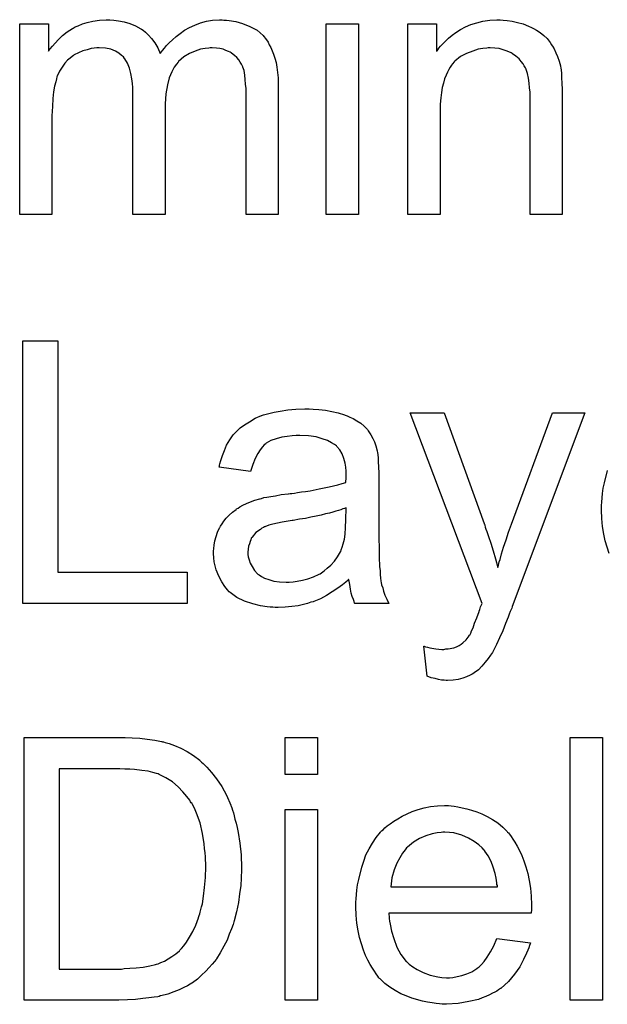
# Model space of a CAD drawing. Extents: x -1.3 to 9.2, y -4.6 to 3.5.
# Tile 188 of 215: x 4.532 to 4.711, y 1.741 to 2.041. Entities that reach past the tile are written whole.
import ezdxf

# ---------------------------------------------------------------- set-up
doc = ezdxf.new("R2010")
doc.units = 0
doc.layers.add('acc-ni-360-23-a_document', color=1, linetype='CONTINUOUS')

msp = doc.modelspace()

# ---------------------------------------------------------------- linework, layer by layer
at = {"layer": 'acc-ni-360-23-a_document', "color": 1}
for points in [[(4.594029, 2.041307), (4.594839, 2.041307), (4.595649, 2.041192), (4.597616, 2.040845), (4.599698, 2.040266), (4.601896, 2.039341), (4.604095, 2.038184), (4.605946, 2.036564), (4.606177, 2.036332), (4.60664, 2.035638), (4.60745, 2.034597), (4.607797, 2.033787), (4.60826, 2.032977), (4.608723, 2.031936), (4.60907, 2.030895), (4.609533, 2.029737), (4.60988, 2.028349), (4.610111, 2.026961), (4.610343, 2.025341), (4.610574, 2.023721), (4.610574, 2.02187), (4.610574, 1.982069), (4.600739, 1.982069), (4.600739, 2.018515), (4.600739, 2.01863), (4.600739, 2.018746), (4.600739, 2.01944), (4.600739, 2.020482), (4.600624, 2.021754), (4.600508, 2.023143), (4.600392, 2.024531), (4.600161, 2.025919), (4.599814, 2.026961), (4.599814, 2.027076), (4.599583, 2.027424), (4.599351, 2.027886), (4.599004, 2.028465), (4.598541, 2.029159), (4.597963, 2.029853), (4.597269, 2.030547), (4.596343, 2.031242), (4.596227, 2.031357), (4.59588, 2.031473), (4.595417, 2.031704), (4.594607, 2.032052), (4.593797, 2.032399), (4.592756, 2.03263), (4.591715, 2.032746), (4.590442, 2.032861), (4.589864, 2.032861), (4.589401, 2.032746), (4.588244, 2.03263), (4.586855, 2.032399), (4.585236, 2.03182), (4.5835, 2.031126), (4.581765, 2.030085), (4.580145, 2.028696), (4.580029, 2.028465), (4.579566, 2.027886), (4.578872, 2.026961), (4.578178, 2.025572), (4.577368, 2.023721), (4.57679, 2.021523), (4.576327, 2.018862), (4.576095, 2.015738), (4.576095, 1.982069), (4.566261, 1.982069), (4.566261, 2.019672), (4.566261, 2.019787), (4.566261, 2.020019), (4.566261, 2.02025), (4.566261, 2.020713), (4.566145, 2.021986), (4.565914, 2.023374), (4.565682, 2.024994), (4.56522, 2.026614), (4.564641, 2.028118), (4.563831, 2.029506), (4.563716, 2.029622), (4.563368, 2.030085), (4.56279, 2.030547), (4.56198, 2.031242), (4.560939, 2.03182), (4.55955, 2.032399), (4.557931, 2.032746), (4.555964, 2.032861), (4.555269, 2.032861), (4.554459, 2.032746), (4.553534, 2.03263), (4.552377, 2.032283), (4.550989, 2.031936), (4.549716, 2.031357), (4.548327, 2.030663), (4.548212, 2.030547), (4.547749, 2.0302), (4.54717, 2.029737), (4.54636, 2.029043), (4.545551, 2.028118), (4.544741, 2.026961), (4.543931, 2.025688), (4.543237, 2.024184), (4.543121, 2.023953), (4.543005, 2.023374), (4.542774, 2.022448), (4.542427, 2.021176), (4.54208, 2.01944), (4.541848, 2.017358), (4.541733, 2.014928), (4.541617, 2.012151), (4.541617, 1.982069), (4.531782, 1.982069), (4.531782, 2.04015), (4.540575, 2.04015), (4.540575, 2.03182), (4.540691, 2.032052), (4.541038, 2.032514), (4.541733, 2.033324), (4.542542, 2.03425), (4.543584, 2.035407), (4.544856, 2.036564), (4.546245, 2.037721), (4.547865, 2.038762), (4.548096, 2.038878), (4.548675, 2.039225), (4.5496, 2.039572), (4.550873, 2.04015), (4.552377, 2.040613), (4.554112, 2.04096), (4.556079, 2.041307), (4.558162, 2.041423), (4.559203, 2.041423), (4.560476, 2.041307), (4.561864, 2.041076), (4.5636, 2.040729), (4.565335, 2.040266), (4.567071, 2.039572), (4.568691, 2.038646), (4.568922, 2.038531), (4.569385, 2.038184), (4.570079, 2.037605), (4.571005, 2.036679), (4.57193, 2.035638), (4.572971, 2.034366), (4.573897, 2.032861), (4.574591, 2.031126), (4.574707, 2.031242), (4.574938, 2.031589), (4.575285, 2.032052), (4.575864, 2.032746), (4.576558, 2.033556), (4.577368, 2.034366), (4.578294, 2.035291), (4.579451, 2.036332), (4.580723, 2.037258), (4.581996, 2.038184), (4.5835, 2.038994), (4.58512, 2.039803), (4.586855, 2.040498), (4.588707, 2.04096), (4.590558, 2.041307), (4.592641, 2.041423), (4.59345, 2.041423), (4.594029, 2.041307)], [(4.634987, 1.982069), (4.625152, 1.982069), (4.625152, 2.04015), (4.634987, 2.04015), (4.634987, 1.982069)], [(4.679068, 2.041307), (4.680341, 2.041192), (4.681845, 2.04096), (4.683465, 2.040613), (4.6852, 2.04015), (4.68682, 2.039456), (4.687052, 2.039341), (4.687515, 2.039109), (4.688324, 2.038762), (4.68925, 2.038184), (4.690407, 2.037489), (4.691448, 2.036564), (4.69249, 2.035638), (4.693415, 2.034481), (4.693531, 2.034366), (4.693762, 2.033903), (4.694109, 2.033324), (4.694688, 2.032514), (4.695151, 2.031357), (4.695614, 2.0302), (4.696192, 2.028812), (4.696539, 2.027308), (4.696539, 2.027192), (4.696655, 2.026729), (4.69677, 2.026035), (4.696886, 2.02511), (4.696886, 2.023721), (4.697002, 2.022101), (4.697118, 2.020134), (4.697118, 2.017705), (4.697118, 1.982069), (4.687283, 1.982069), (4.687283, 2.017242), (4.687283, 2.017358), (4.687283, 2.017473), (4.687283, 2.018283), (4.687283, 2.019325), (4.687167, 2.020597), (4.687052, 2.022101), (4.68682, 2.023605), (4.686473, 2.024994), (4.686126, 2.026267), (4.686126, 2.026382), (4.685895, 2.026729), (4.685548, 2.027308), (4.6852, 2.028002), (4.684622, 2.028696), (4.683928, 2.029506), (4.683002, 2.030316), (4.681961, 2.03101), (4.681845, 2.031126), (4.681498, 2.031357), (4.680804, 2.031589), (4.679994, 2.031936), (4.679068, 2.032283), (4.677911, 2.03263), (4.676523, 2.032746), (4.675135, 2.032861), (4.674556, 2.032861), (4.674093, 2.032746), (4.672936, 2.03263), (4.671432, 2.032399), (4.669812, 2.03182), (4.667961, 2.031126), (4.66611, 2.0302), (4.664374, 2.028812), (4.664143, 2.028581), (4.66368, 2.028002), (4.663333, 2.027539), (4.662986, 2.026961), (4.662523, 2.026266), (4.662176, 2.025457), (4.661713, 2.024531), (4.661251, 2.023374), (4.660904, 2.022101), (4.660556, 2.020713), (4.660325, 2.019209), (4.660094, 2.017589), (4.659862, 2.015622), (4.659862, 2.013655), (4.659862, 1.982069), (4.650028, 1.982069), (4.650028, 2.04015), (4.658821, 2.04015), (4.658821, 2.03182), (4.658937, 2.031936), (4.659168, 2.032283), (4.659515, 2.032746), (4.659978, 2.033324), (4.660672, 2.034018), (4.661482, 2.034828), (4.662408, 2.035754), (4.663565, 2.036679), (4.664722, 2.037489), (4.66611, 2.038415), (4.667614, 2.039225), (4.669234, 2.039919), (4.671085, 2.040498), (4.672936, 2.04096), (4.675019, 2.041307), (4.677217, 2.041423), (4.678143, 2.041423), (4.679068, 2.041307)], [(4.543352, 1.872918), (4.582806, 1.872918), (4.582806, 1.86343), (4.532708, 1.86343), (4.532708, 1.943495), (4.543352, 1.943495), (4.543352, 1.872918)], [(4.621218, 1.922669), (4.622954, 1.922553), (4.624921, 1.922322), (4.626888, 1.921975), (4.628855, 1.921512), (4.630706, 1.920933), (4.630937, 1.920818), (4.631516, 1.920586), (4.632326, 1.920239), (4.633367, 1.919776), (4.634524, 1.919082), (4.635681, 1.918388), (4.636722, 1.917462), (4.637648, 1.916537), (4.637764, 1.916421), (4.637995, 1.916074), (4.638342, 1.915495), (4.638805, 1.914801), (4.639383, 1.91376), (4.639846, 1.912718), (4.640309, 1.911446), (4.640656, 1.909942), (4.640656, 1.909826), (4.640772, 1.909479), (4.640887, 1.908785), (4.641003, 1.907859), (4.641003, 1.906586), (4.641119, 1.905082), (4.641234, 1.903115), (4.641234, 1.900917), (4.641234, 1.887727), (4.641234, 1.887612), (4.641234, 1.887149), (4.641234, 1.886455), (4.641234, 1.885529), (4.641234, 1.884488), (4.641234, 1.883215), (4.64135, 1.880438), (4.64135, 1.877546), (4.641466, 1.874653), (4.641582, 1.87338), (4.641582, 1.872224), (4.641697, 1.871182), (4.641813, 1.870372), (4.641813, 1.870257), (4.641929, 1.869794), (4.642044, 1.8691), (4.642391, 1.868174), (4.642623, 1.867133), (4.643086, 1.865976), (4.643664, 1.864703), (4.644243, 1.86343), (4.633945, 1.86343), (4.63383, 1.863546), (4.633714, 1.864009), (4.633483, 1.864587), (4.633136, 1.865513), (4.632788, 1.866554), (4.632557, 1.867827), (4.632326, 1.869215), (4.632094, 1.870719), (4.631979, 1.870719), (4.631863, 1.870488), (4.631169, 1.869909), (4.630127, 1.8691), (4.628739, 1.868058), (4.627003, 1.867017), (4.625268, 1.86586), (4.623417, 1.864819), (4.62145, 1.864009), (4.621218, 1.863893), (4.620524, 1.863777), (4.619483, 1.86343), (4.61821, 1.863083), (4.61659, 1.862736), (4.614739, 1.862505), (4.612657, 1.862273), (4.610574, 1.862158), (4.609648, 1.862158), (4.608954, 1.862273), (4.608144, 1.862273), (4.607219, 1.862389), (4.605136, 1.862736), (4.602822, 1.863315), (4.600277, 1.864124), (4.597963, 1.865282), (4.59588, 1.866786), (4.595649, 1.867017), (4.59507, 1.867595), (4.59426, 1.868637), (4.593335, 1.870025), (4.592409, 1.871761), (4.591599, 1.873728), (4.591021, 1.876157), (4.590905, 1.877314), (4.590789, 1.878703), (4.590789, 1.878934), (4.590789, 1.879397), (4.590905, 1.880207), (4.591021, 1.881248), (4.591252, 1.882521), (4.591599, 1.883793), (4.592062, 1.885182), (4.592641, 1.886455), (4.592756, 1.88657), (4.592988, 1.887033), (4.59345, 1.887727), (4.594029, 1.888537), (4.594723, 1.889463), (4.595649, 1.890388), (4.596574, 1.891314), (4.597731, 1.892124), (4.597847, 1.89224), (4.59831, 1.892471), (4.598888, 1.892934), (4.599814, 1.893397), (4.600855, 1.893859), (4.602128, 1.894438), (4.603401, 1.894901), (4.604905, 1.895363), (4.60502, 1.895363), (4.605483, 1.895479), (4.606177, 1.895711), (4.607103, 1.895826), (4.60826, 1.896058), (4.609764, 1.896289), (4.6115, 1.896636), (4.613582, 1.896868), (4.613698, 1.896868), (4.614161, 1.896983), (4.614739, 1.896983), (4.615549, 1.897099), (4.616475, 1.897215), (4.617632, 1.897446), (4.618904, 1.897562), (4.620293, 1.897793), (4.62307, 1.898372), (4.626078, 1.89895), (4.628739, 1.899644), (4.630012, 1.899992), (4.631169, 1.900339), (4.631169, 1.900454), (4.631169, 1.900686), (4.631284, 1.90138), (4.631284, 1.90219), (4.631284, 1.902653), (4.631284, 1.902884), (4.631284, 1.903), (4.631284, 1.903115), (4.631284, 1.90381), (4.631169, 1.904967), (4.630937, 1.906239), (4.63059, 1.907628), (4.630012, 1.909016), (4.629317, 1.910289), (4.628392, 1.91133), (4.628276, 1.911446), (4.627698, 1.911909), (4.626772, 1.912371), (4.625615, 1.913066), (4.623995, 1.913644), (4.622144, 1.914223), (4.61983, 1.91457), (4.617169, 1.914685), (4.616012, 1.914685), (4.614855, 1.91457), (4.613235, 1.914338), (4.611615, 1.914107), (4.60988, 1.913644), (4.60826, 1.913066), (4.606872, 1.912256), (4.606756, 1.91214), (4.606293, 1.911793), (4.605715, 1.911214), (4.60502, 1.910289), (4.604326, 1.909132), (4.603516, 1.907628), (4.602822, 1.905776), (4.602128, 1.903694), (4.592525, 1.904967), (4.592525, 1.905082), (4.592641, 1.905198), (4.592641, 1.905545), (4.592756, 1.906008), (4.593103, 1.907049), (4.593566, 1.908553), (4.594145, 1.910057), (4.594839, 1.911677), (4.595764, 1.913297), (4.596806, 1.914801), (4.596921, 1.914917), (4.597384, 1.91538), (4.598078, 1.916074), (4.599004, 1.916999), (4.600277, 1.917925), (4.601781, 1.918851), (4.603516, 1.919892), (4.605483, 1.920702), (4.605599, 1.920702), (4.605715, 1.920818), (4.606062, 1.920933), (4.606525, 1.921049), (4.607681, 1.921396), (4.609301, 1.921743), (4.611153, 1.92209), (4.613467, 1.922437), (4.615896, 1.922669), (4.618673, 1.922784), (4.619946, 1.922784), (4.621218, 1.922669)], [(4.681845, 1.862505), (4.681845, 1.862389), (4.68173, 1.862042), (4.681498, 1.861579), (4.681267, 1.861001), (4.68092, 1.860191), (4.680573, 1.859265), (4.679763, 1.857298), (4.678953, 1.8551), (4.678027, 1.852902), (4.677101, 1.850935), (4.676639, 1.850125), (4.676292, 1.849315), (4.676176, 1.849083), (4.675829, 1.848505), (4.67525, 1.847695), (4.674556, 1.846654), (4.673631, 1.845497), (4.672589, 1.84434), (4.671548, 1.843183), (4.670275, 1.842257), (4.670159, 1.842141), (4.669697, 1.84191), (4.669002, 1.841563), (4.667961, 1.8411), (4.666804, 1.840637), (4.665416, 1.84029), (4.663912, 1.840059), (4.662176, 1.839943), (4.661713, 1.839943), (4.661135, 1.840059), (4.660325, 1.840059), (4.659399, 1.84029), (4.658358, 1.840522), (4.657201, 1.840753), (4.655928, 1.841216), (4.654887, 1.850356), (4.655003, 1.850356), (4.655466, 1.850241), (4.656044, 1.850125), (4.656738, 1.849893), (4.65859, 1.849546), (4.660441, 1.849431), (4.661019, 1.849431), (4.661598, 1.849546), (4.662292, 1.849546), (4.664027, 1.849893), (4.664837, 1.850241), (4.665647, 1.850588), (4.665763, 1.850588), (4.665994, 1.850819), (4.666341, 1.85105), (4.666804, 1.851398), (4.667846, 1.852323), (4.668771, 1.853596), (4.668771, 1.853711), (4.669002, 1.853943), (4.669234, 1.854406), (4.669465, 1.8551), (4.669928, 1.856025), (4.670391, 1.857414), (4.671085, 1.859034), (4.671779, 1.861001), (4.671779, 1.861116), (4.672011, 1.861579), (4.672242, 1.862389), (4.672705, 1.86343), (4.650722, 1.921512), (4.661135, 1.921512), (4.673283, 1.887843), (4.673283, 1.887727), (4.673399, 1.887612), (4.673515, 1.887264), (4.673631, 1.886686), (4.673862, 1.886108), (4.674093, 1.885413), (4.674672, 1.883793), (4.675366, 1.881827), (4.67606, 1.879513), (4.676754, 1.877083), (4.677449, 1.874422), (4.677449, 1.874537), (4.677564, 1.874769), (4.67768, 1.875116), (4.677796, 1.875579), (4.677911, 1.876157), (4.678143, 1.876851), (4.678606, 1.878587), (4.679184, 1.880554), (4.679994, 1.882868), (4.680688, 1.885182), (4.681614, 1.887612), (4.694109, 1.921512), (4.703944, 1.921512), (4.681845, 1.862505)], [(4.711349, 1.878703), (4.71077, 1.880554), (4.710192, 1.882521), (4.709729, 1.884603), (4.709382, 1.886918), (4.70915, 1.889347), (4.709035, 1.891893), (4.709035, 1.892008), (4.709035, 1.892587), (4.709035, 1.893281), (4.70915, 1.894322), (4.709266, 1.895595), (4.709382, 1.896983), (4.709613, 1.898603), (4.70996, 1.900223), (4.710886, 1.903925)], [(4.631284, 1.892587), (4.631169, 1.892587), (4.631053, 1.892471), (4.630706, 1.892355), (4.630243, 1.89224), (4.629664, 1.892008), (4.62897, 1.891777), (4.62816, 1.891545), (4.627235, 1.891314), (4.626194, 1.890967), (4.624921, 1.890736), (4.623648, 1.890388), (4.622144, 1.890041), (4.620524, 1.889694), (4.618904, 1.889347), (4.617053, 1.889116), (4.615086, 1.888769), (4.614855, 1.888769), (4.614161, 1.888653), (4.613004, 1.888421), (4.611731, 1.88819), (4.610343, 1.887959), (4.608954, 1.887612), (4.607681, 1.887264), (4.606525, 1.886802), (4.606409, 1.886802), (4.606062, 1.88657), (4.605599, 1.886339), (4.605136, 1.885992), (4.603748, 1.885066), (4.602591, 1.883678), (4.602591, 1.883562), (4.602359, 1.883331), (4.602244, 1.882868), (4.602012, 1.882289), (4.601781, 1.881595), (4.601549, 1.880901), (4.601434, 1.879975), (4.601318, 1.87905), (4.601318, 1.878934), (4.601318, 1.878356), (4.601434, 1.877661), (4.601665, 1.876736), (4.602012, 1.875695), (4.602591, 1.874653), (4.603285, 1.873496), (4.604211, 1.872455), (4.604326, 1.872339), (4.604789, 1.872108), (4.605483, 1.871645), (4.606409, 1.871182), (4.607681, 1.870719), (4.609186, 1.870257), (4.610921, 1.870025), (4.613004, 1.869909), (4.613929, 1.869909), (4.615086, 1.870025), (4.616359, 1.870257), (4.617979, 1.870488), (4.619599, 1.870951), (4.621334, 1.871529), (4.62307, 1.872339), (4.623301, 1.872455), (4.623764, 1.872802), (4.624574, 1.87338), (4.625499, 1.87419), (4.626541, 1.875116), (4.627698, 1.876273), (4.628623, 1.877661), (4.629549, 1.879166), (4.629664, 1.879281), (4.62978, 1.879744), (4.630012, 1.880554), (4.630359, 1.881595), (4.630706, 1.882984), (4.630937, 1.884603), (4.631053, 1.88657), (4.631169, 1.888884), (4.631284, 1.892587)], [(4.566029, 1.822426), (4.568343, 1.822311), (4.570658, 1.822079), (4.572971, 1.821732), (4.574938, 1.821385), (4.575054, 1.821385), (4.575285, 1.821269), (4.575633, 1.821269), (4.576095, 1.821038), (4.577368, 1.820691), (4.578988, 1.820112), (4.580839, 1.819302), (4.582806, 1.818261), (4.584773, 1.817104), (4.586624, 1.8156), (4.58674, 1.815484), (4.586855, 1.815369), (4.587203, 1.815021), (4.587665, 1.814674), (4.588822, 1.813517), (4.590211, 1.811898), (4.591715, 1.809931), (4.593335, 1.807617), (4.594839, 1.804956), (4.596111, 1.801947), (4.596111, 1.801832), (4.596227, 1.8016), (4.596459, 1.801137), (4.596574, 1.800443), (4.596921, 1.799633), (4.597153, 1.798708), (4.597384, 1.797666), (4.597731, 1.796394), (4.598078, 1.795121), (4.59831, 1.793617), (4.598888, 1.790377), (4.599235, 1.786791), (4.599351, 1.782857), (4.599351, 1.782741), (4.599351, 1.78251), (4.599351, 1.781931), (4.599351, 1.781353), (4.599235, 1.780543), (4.599235, 1.779617), (4.59912, 1.777419), (4.598773, 1.774873), (4.598426, 1.772212), (4.597847, 1.769436), (4.597153, 1.766659), (4.597153, 1.766543), (4.597037, 1.766312), (4.596921, 1.765965), (4.596806, 1.765502), (4.596343, 1.764229), (4.595649, 1.762609), (4.594954, 1.760758), (4.594029, 1.758907), (4.592872, 1.75694), (4.591715, 1.755089), (4.591599, 1.754857), (4.591136, 1.754279), (4.590442, 1.753469), (4.589517, 1.752428), (4.588475, 1.751271), (4.587203, 1.750114), (4.58593, 1.748841), (4.584426, 1.7478), (4.584194, 1.747684), (4.583732, 1.747337), (4.582922, 1.746874), (4.581765, 1.746296), (4.580376, 1.745601), (4.578757, 1.745023), (4.576905, 1.744329), (4.574823, 1.74375), (4.574591, 1.74375), (4.574244, 1.743634), (4.573897, 1.743519), (4.57274, 1.743403), (4.57112, 1.743172), (4.569269, 1.74294), (4.567071, 1.742709), (4.564641, 1.742593), (4.56198, 1.742477), (4.533171, 1.742477), (4.533171, 1.822542), (4.563947, 1.822542), (4.566029, 1.822426)], [(4.622491, 1.811319), (4.612657, 1.811319), (4.612657, 1.822542), (4.622491, 1.822542), (4.622491, 1.811319)], [(4.709382, 1.742478), (4.699547, 1.742478), (4.699547, 1.822542), (4.709382, 1.822542), (4.709382, 1.742478)], [(4.562327, 1.813054), (4.543815, 1.813054), (4.543815, 1.751965), (4.56279, 1.751965), (4.5636, 1.752081), (4.565335, 1.752196), (4.567302, 1.752312), (4.569385, 1.752543), (4.571467, 1.75289), (4.573203, 1.753353), (4.573434, 1.753469), (4.574013, 1.753585), (4.574823, 1.753932), (4.575864, 1.754395), (4.577021, 1.755089), (4.578178, 1.755783), (4.579335, 1.756593), (4.580492, 1.757518), (4.580608, 1.75775), (4.58107, 1.758213), (4.581765, 1.759023), (4.582575, 1.76018), (4.5835, 1.761684), (4.584542, 1.763419), (4.585467, 1.765386), (4.586277, 1.767584), (4.586277, 1.7677), (4.586393, 1.767931), (4.586508, 1.768279), (4.586624, 1.768741), (4.58674, 1.76932), (4.586971, 1.77013), (4.587203, 1.77094), (4.587434, 1.771865), (4.587781, 1.774179), (4.588128, 1.77684), (4.58836, 1.779849), (4.588475, 1.783088), (4.588475, 1.783204), (4.588475, 1.783667), (4.588475, 1.784245), (4.58836, 1.785171), (4.58836, 1.786212), (4.588244, 1.787369), (4.588128, 1.788757), (4.588012, 1.790146), (4.587434, 1.79327), (4.58674, 1.796509), (4.585699, 1.799518), (4.585004, 1.801022), (4.58431, 1.802294), (4.58431, 1.80241), (4.584079, 1.802641), (4.583847, 1.802989), (4.583616, 1.803451), (4.58269, 1.804608), (4.581533, 1.805997), (4.580029, 1.807501), (4.578294, 1.809005), (4.576327, 1.810278), (4.574244, 1.811319), (4.574013, 1.811435), (4.573434, 1.81155), (4.572393, 1.811898), (4.570889, 1.812245), (4.569038, 1.812476), (4.566724, 1.812823), (4.565335, 1.812939), (4.563831, 1.812939), (4.562327, 1.813054)], [(4.663217, 1.801716), (4.664143, 1.8016), (4.6653, 1.801369), (4.666573, 1.801137), (4.668077, 1.80079), (4.669465, 1.800443), (4.671085, 1.799865), (4.672589, 1.799286), (4.674209, 1.798476), (4.675829, 1.797551), (4.677449, 1.796509), (4.678953, 1.795237), (4.680341, 1.793848), (4.680457, 1.793733), (4.680688, 1.793501), (4.681035, 1.793038), (4.681498, 1.792344), (4.682077, 1.791534), (4.682655, 1.790609), (4.683349, 1.789452), (4.684043, 1.788063), (4.684738, 1.786559), (4.685432, 1.784939), (4.68601, 1.783088), (4.686589, 1.781121), (4.687052, 1.778923), (4.687399, 1.776609), (4.68763, 1.774179), (4.687746, 1.771518), (4.687746, 1.771403), (4.687746, 1.77094), (4.687746, 1.77013), (4.68763, 1.768973), (4.644243, 1.768973), (4.644243, 1.768857), (4.644243, 1.76851), (4.644358, 1.768047), (4.644358, 1.767353), (4.644474, 1.766543), (4.644706, 1.765618), (4.645053, 1.763535), (4.645747, 1.761221), (4.646672, 1.758676), (4.647945, 1.756361), (4.649565, 1.754279), (4.649681, 1.754279), (4.649796, 1.754047), (4.65049, 1.753469), (4.651532, 1.752659), (4.65292, 1.751849), (4.654771, 1.750924), (4.656854, 1.750114), (4.659168, 1.749535), (4.660441, 1.749419), (4.661829, 1.749304), (4.662755, 1.749304), (4.663796, 1.749419), (4.665069, 1.749651), (4.666457, 1.749998), (4.668077, 1.750461), (4.669581, 1.751155), (4.671085, 1.752081), (4.671201, 1.752196), (4.671779, 1.752659), (4.672474, 1.753353), (4.673283, 1.754279), (4.674209, 1.755552), (4.67525, 1.757171), (4.676292, 1.759023), (4.677217, 1.761221), (4.687399, 1.759948), (4.687399, 1.759833), (4.687283, 1.759601), (4.687167, 1.759138), (4.686936, 1.758444), (4.686589, 1.75775), (4.686242, 1.756824), (4.685316, 1.754857), (4.684159, 1.752659), (4.682539, 1.750345), (4.680688, 1.748147), (4.678374, 1.746064), (4.678258, 1.746064), (4.678027, 1.745833), (4.67768, 1.745601), (4.677217, 1.745254), (4.676523, 1.744907), (4.675829, 1.74456), (4.674903, 1.744097), (4.673862, 1.743634), (4.672705, 1.743172), (4.671548, 1.742709), (4.668655, 1.742015), (4.665416, 1.741436), (4.661829, 1.741205), (4.660556, 1.741205), (4.659747, 1.741321), (4.658705, 1.741436), (4.657432, 1.741668), (4.656044, 1.741899), (4.65454, 1.74213), (4.6513, 1.743056), (4.649565, 1.74375), (4.647945, 1.744444), (4.64621, 1.74537), (4.64459, 1.746411), (4.643086, 1.747568), (4.641582, 1.748957), (4.641466, 1.749072), (4.641234, 1.749304), (4.640887, 1.749767), (4.640425, 1.750461), (4.639846, 1.751271), (4.639268, 1.752196), (4.638573, 1.753353), (4.637879, 1.754626), (4.637185, 1.75613), (4.636491, 1.75775), (4.635912, 1.759601), (4.635334, 1.761568), (4.634871, 1.763651), (4.634524, 1.765965), (4.634292, 1.768394), (4.634177, 1.77094), (4.634177, 1.771055), (4.634177, 1.771634), (4.634177, 1.772328), (4.634292, 1.773369), (4.634408, 1.774642), (4.634524, 1.776031), (4.634755, 1.77765), (4.635102, 1.77927), (4.636028, 1.782973), (4.636606, 1.784824), (4.637301, 1.786791), (4.638226, 1.788642), (4.639268, 1.790377), (4.640425, 1.792113), (4.641697, 1.793733), (4.641813, 1.793848), (4.642044, 1.79408), (4.642507, 1.794427), (4.643086, 1.795005), (4.64378, 1.795584), (4.644706, 1.796278), (4.645747, 1.797088), (4.64702, 1.797782), (4.648292, 1.798592), (4.649796, 1.799286), (4.651416, 1.79998), (4.653152, 1.800559), (4.655003, 1.801137), (4.65697, 1.801485), (4.659052, 1.801716), (4.661251, 1.801832), (4.662408, 1.801832), (4.663217, 1.801716)], [(4.622491, 1.742477), (4.612657, 1.742477), (4.612657, 1.800559), (4.622491, 1.800559), (4.622491, 1.742477)], [(4.661366, 1.793733), (4.660672, 1.793733), (4.660209, 1.793617), (4.658937, 1.793501), (4.657432, 1.793154), (4.655581, 1.792576), (4.653614, 1.791766), (4.651763, 1.790609), (4.649912, 1.789105), (4.649681, 1.788873), (4.649218, 1.788295), (4.648408, 1.787253), (4.647598, 1.785865), (4.646672, 1.784245), (4.645863, 1.782163), (4.645168, 1.779733), (4.644821, 1.777072), (4.677333, 1.777072), (4.677333, 1.777188), (4.677333, 1.777419), (4.677217, 1.777766), (4.677217, 1.778229), (4.676986, 1.779617), (4.676639, 1.781121), (4.67606, 1.782973), (4.675482, 1.784708), (4.674556, 1.786444), (4.673515, 1.787948), (4.673515, 1.788063), (4.673283, 1.788179), (4.672705, 1.788873), (4.671664, 1.789799), (4.670275, 1.79084), (4.66854, 1.791881), (4.666457, 1.792807), (4.664027, 1.793501), (4.662755, 1.793617), (4.661366, 1.793733)]]:
    msp.add_lwpolyline(points, dxfattribs=at)

doc.saveas('drawing.dxf')
